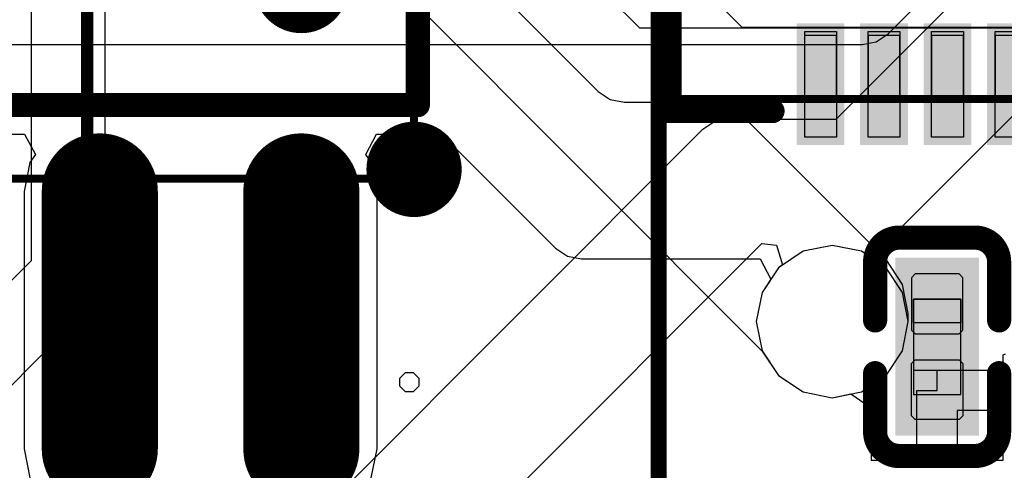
# Model space of a CAD drawing. Header units: millimetres. Extents: x 0 to 11.7, y 0 to 8.3.
# Tile 5 of 46: x 5.155 to 5.399, y 2.815 to 2.927. Entities that reach past the tile are written whole.
import ezdxf

# ---------------------------------------------------------------- set-up
doc = ezdxf.new("R2010")
doc.units = ezdxf.units.MM
doc.header["$MEASUREMENT"] = 0
for name, color, linetype in [('BottomLayer', 5, 'Continuous'), ('BottomOverlay', 54, 'Continuous'), ('BottomPaste', 16, 'Continuous'), ('BottomSolder', 6, 'Continuous'), ('ConnectLayer', 7, 'Continuous'), ('Mechanical15', 56, 'Continuous'), ('Mechanical4', 56, 'Continuous'), ('Mechanical5', 56, 'Continuous'), ('Mechanical6', 56, 'Continuous'), ('TopOverlay', 2, 'Continuous')]:
    doc.layers.add(name, color=color, linetype=linetype)

# ---------------------------------------------------------------- blocks, each defined once
blk = doc.blocks.new('SOIC_8_L5_3_W5_3_P1_27_LS8_0_BL_B_1')
at = {"layer": 'BottomLayer', "const_width": 0.0248}
for points in [[(-0.15837, -0.03574), (-0.09459, -0.03574)], [(-0.15837, -0.08574), (-0.09459, -0.08574)]]:
    blk.add_lwpolyline(points, dxfattribs=at)
at = {"layer": 'BottomLayer', "const_width": 0.0124}
for points in [[(-0.16457, -0.03574, 1), (-0.15217, -0.03574, 1)], [(-0.10079, -0.03574, 1), (-0.08839, -0.03574, 1)], [(-0.16457, -0.08574, 1), (-0.15217, -0.08574, 1)], [(-0.10079, -0.08574, 1), (-0.08839, -0.08574, 1)]]:
    blk.add_lwpolyline(points, format="xyb", close=True, dxfattribs=at)
at = {"layer": 'BottomOverlay', "const_width": 0.006}
for points in [[(-0.07318, 0.09314), (-0.07318, -0.11463)], [(-0.07318, -0.11463), (0.09819, -0.11463)]]:
    blk.add_lwpolyline(points, dxfattribs=at)
at = {"layer": 'BottomOverlay'}
for points, const_width in [([(-0.03765, -0.08574, 1), (-0.04947, -0.08574, 1)], 0.01181), ([(-0.05242, -0.08574, 1), (-0.04651, -0.08574, 1)], 0.00591), ([(-0.0832, -0.1137, 1), (-0.09502, -0.1137, 1)], 0.01181), ([(-0.09798, -0.1137, 1), (-0.09207, -0.1137, 1)], 0.00591), ([(-0.08616, -0.1137, 1), (-0.08025, -0.1137, 1)], 0.00591), ([(-0.07468, -0.11463, 1), (-0.07168, -0.11463, 1)], 0.003), ([(-0.07468, -0.11463, 1), (-0.07168, -0.11463, 1)], 0.003)]:
    blk.add_lwpolyline(points, format="xyb", close=True, dxfattribs=dict(at, const_width=const_width))
at = {"layer": 'BottomPaste', "const_width": 0.0248}
for points in [[(-0.15837, -0.03574), (-0.09459, -0.03574)], [(-0.15837, -0.08574), (-0.09459, -0.08574)]]:
    blk.add_lwpolyline(points, dxfattribs=at)
at = {"layer": 'BottomPaste', "const_width": 0.0124}
for points in [[(-0.16457, -0.03574, 1), (-0.15217, -0.03574, 1)], [(-0.10079, -0.03574, 1), (-0.08839, -0.03574, 1)], [(-0.16457, -0.08574, 1), (-0.15217, -0.08574, 1)], [(-0.10079, -0.08574, 1), (-0.08839, -0.08574, 1)]]:
    blk.add_lwpolyline(points, format="xyb", close=True, dxfattribs=at)
at = {"layer": 'BottomSolder', "const_width": 0.0288}
for points in [[(-0.15837, -0.03574), (-0.09459, -0.03574)], [(-0.15837, -0.08574), (-0.09459, -0.08574)]]:
    blk.add_lwpolyline(points, dxfattribs=at)
at = {"layer": 'BottomSolder', "const_width": 0.0144}
for points in [[(-0.16557, -0.03574, 1), (-0.15117, -0.03574, 1)], [(-0.10179, -0.03574, 1), (-0.08739, -0.03574, 1)], [(-0.16557, -0.08574, 1), (-0.15117, -0.08574, 1)], [(-0.10179, -0.08574, 1), (-0.08739, -0.08574, 1)]]:
    blk.add_lwpolyline(points, format="xyb", close=True, dxfattribs=at)
at = {"layer": 'Mechanical15'}
for p, q in [((-0.14301, -0.02688), (-0.14301, -0.0446)), ((-0.11742, -0.02688), (-0.14301, -0.02688)), ((-0.11781, -0.02688), (-0.11781, -0.0446)), ((-0.08966, -0.02688), (-0.11781, -0.02688)), ((-0.11742, -0.0446), (-0.11742, -0.02688)), ((-0.08966, -0.0446), (-0.08966, -0.02688)), ((-0.14301, -0.0446), (-0.11742, -0.0446)), ((-0.11781, -0.0446), (-0.08966, -0.0446)), ((-0.14301, -0.07688), (-0.14301, -0.0946)), ((-0.11742, -0.07688), (-0.14301, -0.07688)), ((-0.11781, -0.07688), (-0.11781, -0.0946)), ((-0.08966, -0.07688), (-0.11781, -0.07688)), ((-0.11742, -0.0946), (-0.11742, -0.07688)), ((-0.08966, -0.0946), (-0.08966, -0.07688)), ((-0.14301, -0.0946), (-0.11742, -0.0946)), ((-0.11781, -0.0946), (-0.08966, -0.0946)), ((-0.14419, -0.11154), (-0.14281, -0.11016)), ((-0.14419, -0.1135), (-0.14419, -0.11154)), ((-0.14281, -0.11016), (-0.14085, -0.11016)), ((-0.14085, -0.11016), (-0.13947, -0.11154)), ((-0.13947, -0.11154), (-0.13947, -0.1135)), ((-0.14281, -0.11488), (-0.14419, -0.1135)), ((-0.13947, -0.1135), (-0.14085, -0.11488)), ((-0.14085, -0.11488), (-0.14281, -0.11488))]:
    blk.add_line(p, q, dxfattribs=at)
at = {"layer": 'Mechanical15', "const_width": 0.002}
for points in [[(-0.09143, 0.09221), (-0.09143, -0.1137)], [(-0.09143, -0.1137), (0.11644, -0.1137)]]:
    blk.add_lwpolyline(points, dxfattribs=at)
at = {"layer": 'Mechanical15', "const_width": 0.001}
blk.add_lwpolyline([(-0.09193, -0.1137, 1), (-0.09093, -0.1137, 1)], format="xyb", close=True, dxfattribs=at)
blk.add_lwpolyline([(-0.09193, -0.1137, 1), (-0.09093, -0.1137, 1)], format="xyb", close=True, dxfattribs=at)
at = {"layer": 'Mechanical6'}
for points, const_width in [([(-0.15285, -0.08574, 1), (-0.16467, -0.08574, 1)], 0.01181), ([(-0.16762, -0.08574, 1), (-0.16171, -0.08574, 1)], 0.00591), ([(-0.1558, -0.08574, 1), (-0.14989, -0.08574, 1)], 0.00591)]:
    blk.add_lwpolyline(points, format="xyb", close=True, dxfattribs=dict(at, const_width=const_width))
blk = doc.blocks.new('C0201_B_14')
at = {"layer": 'BottomLayer'}
for points in [[(-0.0182, -0.00569), (-0.00369, -0.00569), (-0.0182, 0.00707), (-0.00369, 0.00707)], [(0.00339, -0.00569), (0.0179, -0.00569), (0.00339, 0.00707), (0.0179, 0.00707)]]:
    blk.add_solid(points, dxfattribs=at)
at = {"layer": 'BottomOverlay', "const_width": 0.006}
for points in [[(-0.0272, 0.01007, -0.414214), (-0.0212, 0.01607)], [(0.0209, 0.01607, -0.414214), (0.0269, 0.01007)], [(-0.0212, -0.01469, -0.414214), (-0.0272, -0.00869)], [(0.0269, -0.00869, -0.414214), (0.0209, -0.01469)]]:
    blk.add_lwpolyline(points, format="xyb", dxfattribs=at)
for points in [[(-0.00669, 0.01607), (-0.0212, 0.01607)], [(0.0209, 0.01607), (0.00639, 0.01607)], [(-0.0272, -0.00869), (-0.0272, 0.01007)], [(0.0269, -0.00869), (0.0269, 0.01007)], [(-0.00669, -0.01469), (-0.0212, -0.01469)], [(0.0209, -0.01469), (0.00639, -0.01469)]]:
    blk.add_lwpolyline(points, dxfattribs=at)
at = {"layer": 'BottomOverlay', "const_width": 0.003}
for points in [[(-0.0227, 0.01607, 1), (-0.0197, 0.01607, 1)], [(-0.0227, 0.01607, 1), (-0.0197, 0.01607, 1)], [(-0.00819, 0.01607, 1), (-0.00519, 0.01607, 1)], [(0.00489, 0.01607, 1), (0.00789, 0.01607, 1)], [(0.0194, 0.01607, 1), (0.0224, 0.01607, 1)], [(0.0194, 0.01607, 1), (0.0224, 0.01607, 1)], [(-0.0287, 0.01007, 1), (-0.0257, 0.01007, 1)], [(-0.0287, 0.01007, 1), (-0.0257, 0.01007, 1)], [(0.0254, 0.01007, 1), (0.0284, 0.01007, 1)], [(0.0254, 0.01007, 1), (0.0284, 0.01007, 1)], [(-0.0287, -0.00869, 1), (-0.0257, -0.00869, 1)], [(-0.0287, -0.00869, 1), (-0.0257, -0.00869, 1)], [(0.0254, -0.00869, 1), (0.0284, -0.00869, 1)], [(0.0254, -0.00869, 1), (0.0284, -0.00869, 1)], [(-0.0227, -0.01469, 1), (-0.0197, -0.01469, 1)], [(-0.0227, -0.01469, 1), (-0.0197, -0.01469, 1)], [(-0.00819, -0.01469, 1), (-0.00519, -0.01469, 1)], [(0.00489, -0.01469, 1), (0.00789, -0.01469, 1)], [(0.0194, -0.01469, 1), (0.0224, -0.01469, 1)], [(0.0194, -0.01469, 1), (0.0224, -0.01469, 1)]]:
    blk.add_lwpolyline(points, format="xyb", close=True, dxfattribs=at)
at = {"layer": 'BottomPaste'}
for p, q in [((-0.01725, 0.00707), (-0.0182, 0.00612)), ((-0.0182, 0.00612), (-0.0182, -0.00474)), ((-0.00428, 0.00707), (-0.01725, 0.00707)), ((-0.00334, 0.00612), (-0.00428, 0.00707)), ((-0.00334, -0.00474), (-0.00334, 0.00612)), ((0.00304, 0.00612), (0.00398, 0.00707)), ((0.00304, -0.00474), (0.00304, 0.00612)), ((0.00398, 0.00707), (0.01695, 0.00707)), ((0.01695, 0.00707), (0.0179, 0.00612)), ((0.0179, 0.00612), (0.0179, -0.00474)), ((-0.0182, -0.00474), (-0.01725, -0.00569)), ((-0.00428, -0.00569), (-0.00334, -0.00474)), ((0.00398, -0.00569), (0.00304, -0.00474)), ((0.0179, -0.00474), (0.01695, -0.00569)), ((-0.01725, -0.00569), (-0.00428, -0.00569)), ((0.01695, -0.00569), (0.00398, -0.00569))]:
    blk.add_line(p, q, dxfattribs=at)
for points in [[(-0.0182, -0.00569), (-0.00369, -0.00569), (-0.0182, 0.00707), (-0.00369, 0.00707)], [(0.00339, -0.00569), (0.0179, -0.00569), (0.00339, 0.00707), (0.0179, 0.00707)]]:
    blk.add_solid(points, dxfattribs=at)
at = {"layer": 'BottomSolder'}
for points in [[(-0.0222, -0.00969), (0.00031, -0.00969), (-0.0222, 0.01107), (0.00031, 0.01107)], [(-0.00061, -0.00969), (0.0219, -0.00969), (-0.00061, 0.01107), (0.0219, 0.01107)]]:
    blk.add_solid(points, dxfattribs=at)
at = {"layer": 'Mechanical4'}
for p, q in [((0.01166, 0.0066), (-0.01196, 0.0066)), ((-0.01196, 0.0066), (-0.01196, -0.00521)), ((0.01166, -0.00521), (0.01166, 0.0066)), ((-0.01196, -0.00521), (0.01166, -0.00521))]:
    blk.add_line(p, q, dxfattribs=at)
at = {"layer": 'Mechanical5'}
for p, q in [((-0.01196, -0.00521), (-0.01196, 0.0066)), ((-0.01196, 0.0066), (-0.00606, 0.0066)), ((-0.00606, 0.0066), (-0.00606, -0.00521)), ((0.01166, 0.0066), (0.00576, 0.0066)), ((0.00576, 0.0066), (0.00576, -0.00521)), ((0.01166, -0.00521), (0.01166, 0.0066)), ((-0.00606, -0.00521), (-0.01196, -0.00521)), ((0.00576, -0.00521), (0.01166, -0.00521))]:
    blk.add_line(p, q, dxfattribs=at)
blk = doc.blocks.new('QFN_56_L7_0_W7_0_P0_40_TL_EP4_0_B_58')
at = {"layer": 'BottomLayer'}
for points in [[(-0.14422, 0.09474), (-0.11804, 0.09474), (-0.14422, 0.10261), (-0.11804, 0.10261)], [(-0.14422, 0.079), (-0.11804, 0.079), (-0.14422, 0.08687), (-0.11804, 0.08687)], [(-0.14422, 0.06325), (-0.11804, 0.06325), (-0.14422, 0.07112), (-0.11804, 0.07112)], [(-0.14422, 0.0475), (-0.11804, 0.0475), (-0.14422, 0.05537), (-0.11804, 0.05537)]]:
    blk.add_solid(points, dxfattribs=at)
at = {"layer": 'BottomOverlay', "const_width": 0.006}
for points in [[(-0.11125, 0.13712), (-0.13777, 0.13712)], [(-0.13777, 0.13712), (-0.13777, 0.11059)]]:
    blk.add_lwpolyline(points, dxfattribs=at)
at = {"layer": 'BottomOverlay', "const_width": 0.003}
for points in [[(-0.13927, 0.13712, 1), (-0.13627, 0.13712, 1)], [(-0.13927, 0.13712, 1), (-0.13627, 0.13712, 1)], [(-0.13927, 0.11059, 1), (-0.13627, 0.11059, 1)]]:
    blk.add_lwpolyline(points, format="xyb", close=True, dxfattribs=at)
at = {"layer": 'BottomPaste'}
for p, q in [((-0.14422, 0.09474), (-0.14422, 0.10261)), ((-0.14422, 0.10261), (-0.11804, 0.10261)), ((-0.11804, 0.10261), (-0.11804, 0.09474)), ((-0.11804, 0.09474), (-0.14422, 0.09474)), ((-0.14422, 0.079), (-0.14422, 0.08687)), ((-0.14422, 0.08687), (-0.11804, 0.08687)), ((-0.11804, 0.08687), (-0.11804, 0.079)), ((-0.11804, 0.079), (-0.14422, 0.079)), ((-0.14422, 0.06325), (-0.14422, 0.07112)), ((-0.14422, 0.07112), (-0.11804, 0.07112)), ((-0.11804, 0.07112), (-0.11804, 0.06325)), ((-0.11804, 0.06325), (-0.14422, 0.06325)), ((-0.14422, 0.05537), (-0.11804, 0.05537)), ((-0.14422, 0.0475), (-0.14422, 0.05537)), ((-0.11804, 0.05537), (-0.11804, 0.0475))]:
    blk.add_line(p, q, dxfattribs=at)
at = {"layer": 'BottomSolder'}
for points in [[(-0.14622, 0.09274), (-0.11604, 0.09274), (-0.14622, 0.10461), (-0.11604, 0.10461)], [(-0.14622, 0.077), (-0.11604, 0.077), (-0.14622, 0.08887), (-0.11604, 0.08887)], [(-0.14622, 0.06125), (-0.11604, 0.06125), (-0.14622, 0.07312), (-0.11604, 0.07312)], [(-0.14622, 0.0455), (-0.11604, 0.0455), (-0.14622, 0.05737), (-0.11604, 0.05737)]]:
    blk.add_solid(points, dxfattribs=at)
at = {"layer": 'Mechanical15'}
for p, q in [((-0.13477, 0.10262), (-0.13477, 0.09474)), ((-0.11902, 0.10262), (-0.13477, 0.10262)), ((-0.11902, 0.09474), (-0.11902, 0.10262)), ((-0.13477, 0.09474), (-0.11902, 0.09474)), ((-0.13477, 0.08687), (-0.13477, 0.079)), ((-0.11902, 0.08687), (-0.13477, 0.08687)), ((-0.11902, 0.079), (-0.11902, 0.08687)), ((-0.13477, 0.079), (-0.11902, 0.079)), ((-0.13477, 0.07112), (-0.13477, 0.06325)), ((-0.11902, 0.07112), (-0.13477, 0.07112)), ((-0.11902, 0.06325), (-0.11902, 0.07112)), ((-0.13477, 0.06325), (-0.11902, 0.06325)), ((-0.13477, 0.05537), (-0.13477, 0.0475)), ((-0.11902, 0.05537), (-0.13477, 0.05537)), ((-0.11902, 0.0475), (-0.11902, 0.05537))]:
    blk.add_line(p, q, dxfattribs=at)
at = {"layer": 'Mechanical15', "const_width": 0.002}
for points in [[(-0.13477, 0.13411), (0.14082, 0.13411)], [(-0.13477, 0.13411), (-0.13477, -0.14148)]]:
    blk.add_lwpolyline(points, dxfattribs=at)
at = {"layer": 'Mechanical15', "const_width": 0.001}
blk.add_lwpolyline([(-0.13527, 0.13411, 1), (-0.13427, 0.13411, 1)], format="xyb", close=True, dxfattribs=at)
blk.add_lwpolyline([(-0.13527, 0.13411, 1), (-0.13427, 0.13411, 1)], format="xyb", close=True, dxfattribs=at)
blk = doc.blocks.new('LCD_240_240_76')
at = {"layer": 'TopOverlay', "const_width": 0.00394}
blk.add_lwpolyline([(-0.41165, -0.05271), (-0.41165, 0.36922)], dxfattribs=at)

msp = doc.modelspace()

# ---------------------------------------------------------------- linework, layer by layer
at = {"layer": 'ConnectLayer'}
for p, q in [((5.33415, 2.92485), (5.27052, 2.98848)), ((5.22651, 2.9573), (5.33914, 2.84466)), ((5.15777, 2.93723), (5.15777, 2.86703)), ((5.30875, 2.92465), (5.29648, 2.93692)), ((5.3904, 2.93501), (5.35743, 2.90205)), ((5.17612, 2.86323), (5.17612, 2.93343)), ((5.37039, 2.92328), (5.37969, 2.93258)), ((5.27655, 2.93089), (5.29846, 2.90898)), ((5.41423, 2.92465), (5.30875, 2.92465)), ((5.4141, 2.92485), (5.33415, 2.92485)), ((5.36391, 2.9206), (5.36742, 2.92129)), ((5.36742, 2.92129), (5.37039, 2.92328)), ((5.09874, 2.9206), (5.36391, 2.9206)), ((5.37269, 2.87438), (5.41806, 2.91975)), ((5.29846, 2.90898), (5.30144, 2.90699)), ((5.30144, 2.90699), (5.30495, 2.9063)), ((5.30495, 2.9063), (5.44743, 2.9063)), ((5.33528, 2.90188), (5.33719, 2.9065)), ((5.33719, 2.9065), (5.50221, 2.9065)), ((5.33064, 2.90205), (5.32712, 2.90135)), ((5.35743, 2.90205), (5.33064, 2.90205)), ((5.36984, 2.86731), (5.33528, 2.90188)), ((5.32415, 2.89936), (5.23082, 2.80604)), ((5.32712, 2.90135), (5.32415, 2.89936)), ((5.14347, 2.8984), (5.15615, 2.8984)), ((5.15615, 2.8984), (5.15882, 2.8934)), ((5.24079, 2.8934), (5.24347, 2.8984)), ((5.24347, 2.8984), (5.2596, 2.8984)), ((5.2596, 2.8984), (5.28782, 2.87018)), ((5.15882, 2.8934), (5.15747, 2.89138)), ((5.24214, 2.89138), (5.24079, 2.8934)), ((5.15747, 2.89138), (5.15604, 2.8842)), ((5.24357, 2.8842), (5.24214, 2.89138)), ((5.15604, 2.8842), (5.15604, 2.82042)), ((5.24357, 2.82042), (5.24357, 2.8842)), ((5.36972, 2.87239), (5.37269, 2.87438)), ((5.24359, 2.77588), (5.33905, 2.87134)), ((5.28782, 2.87018), (5.29079, 2.86819)), ((5.33905, 2.87134), (5.34271, 2.8709)), ((5.34271, 2.8709), (5.3442, 2.866)), ((5.35651, 2.87083), (5.34929, 2.8694)), ((5.36372, 2.8694), (5.35651, 2.87083)), ((5.36752, 2.86686), (5.36858, 2.87217)), ((5.36858, 2.87217), (5.36972, 2.87239)), ((5.29079, 2.86819), (5.29431, 2.8675)), ((5.34929, 2.8694), (5.34317, 2.86531)), ((5.36984, 2.86531), (5.36372, 2.8694)), ((5.15777, 2.86703), (5.11832, 2.82758)), ((5.29431, 2.8675), (5.33862, 2.8675)), ((5.33862, 2.8675), (5.34129, 2.8625)), ((5.34317, 2.86531), (5.33908, 2.85919)), ((5.34317, 2.86531), (5.33908, 2.85919)), ((5.3442, 2.866), (5.34317, 2.86531)), ((5.36984, 2.86531), (5.36752, 2.86686)), ((5.37393, 2.86119), (5.36984, 2.86731)), ((5.37393, 2.85919), (5.36984, 2.86531)), ((5.37393, 2.85919), (5.36984, 2.86531)), ((5.17543, 2.85972), (5.17612, 2.86323)), ((5.34129, 2.8625), (5.33908, 2.85919)), ((5.37537, 2.85397), (5.37393, 2.86119)), ((5.17344, 2.85674), (5.17543, 2.85972)), ((5.33908, 2.85919), (5.33764, 2.85197)), ((5.33908, 2.85919), (5.33764, 2.85197)), ((5.33908, 2.85919), (5.33764, 2.85197)), ((5.37537, 2.85197), (5.37393, 2.85919)), ((5.37537, 2.85197), (5.37393, 2.85919)), ((5.13398, 2.81729), (5.17344, 2.85674)), ((5.37537, 2.85197), (5.37537, 2.85397)), ((5.33764, 2.85197), (5.33908, 2.84475)), ((5.33764, 2.85197), (5.33908, 2.84475)), ((5.33764, 2.85197), (5.33908, 2.84475)), ((5.37393, 2.84475), (5.37537, 2.85197)), ((5.37393, 2.84475), (5.37537, 2.85197)), ((5.37393, 2.84475), (5.37537, 2.85197)), ((5.33908, 2.84475), (5.34317, 2.83863)), ((5.33908, 2.84475), (5.34317, 2.83863)), ((5.33908, 2.84475), (5.34317, 2.83863)), ((5.33914, 2.84466), (5.34317, 2.83863)), ((5.36984, 2.83863), (5.37393, 2.84475)), ((5.36984, 2.83863), (5.37393, 2.84475)), ((5.36984, 2.83863), (5.37393, 2.84475)), ((5.3989, 2.84373), (5.39947, 2.84397)), ((5.3989, 2.83993), (5.3989, 2.84373)), ((5.34317, 2.83863), (5.34929, 2.83455)), ((5.34317, 2.83863), (5.34929, 2.83455)), ((5.34317, 2.83863), (5.34929, 2.83455)), ((5.34317, 2.83863), (5.34929, 2.83455)), ((5.36372, 2.83455), (5.36984, 2.83863)), ((5.36372, 2.83455), (5.36984, 2.83863)), ((5.36372, 2.83455), (5.36984, 2.83863)), ((5.38252, 2.83493), (5.38252, 2.83993)), ((5.38252, 2.83993), (5.3989, 2.83993)), ((5.34929, 2.83455), (5.35651, 2.83311)), ((5.34929, 2.83455), (5.35651, 2.83311)), ((5.34929, 2.83455), (5.35651, 2.83311)), ((5.34929, 2.83455), (5.35651, 2.83311)), ((5.35651, 2.83311), (5.36372, 2.83455)), ((5.35651, 2.83311), (5.36372, 2.83455)), ((5.35651, 2.83311), (5.36372, 2.83455)), ((5.35651, 2.83311), (5.36114, 2.83403)), ((5.36114, 2.83403), (5.36614, 2.83061)), ((5.37752, 2.81767), (5.37752, 2.83493)), ((5.37752, 2.83493), (5.38252, 2.83493)), ((5.36614, 2.83061), (5.36614, 2.81767)), ((5.3989, 2.82993), (5.38752, 2.82993)), ((5.38752, 2.82993), (5.38752, 2.81767)), ((5.3989, 2.81767), (5.3989, 2.82993)), ((5.15604, 2.82042), (5.15747, 2.81324)), ((5.24214, 2.81324), (5.24357, 2.82042)), ((5.36614, 2.81767), (5.37752, 2.81767)), ((5.38752, 2.81767), (5.3989, 2.81767))]:
    msp.add_line(p, q, dxfattribs=at)
at = {"layer": 'TopOverlay', "const_width": 0.003}
msp.add_lwpolyline([(5.17167, 2.80204), (5.17167, 3.23316)], dxfattribs=at)

# ---------------------------------------------------------------- block references
msp.add_blockref('LCD_240_240_76', (5.72508, 2.71338))
for name, p, rotation in [('QFN_56_L7_0_W7_0_P0_40_TL_EP4_0_B_58', (5.45228, 3.0419), 90), ('SOIC_8_L5_3_W5_3_P1_27_LS8_0_BL_B_1', (5.13906, 2.97879), 90), ('C0201_B_14', (5.38183, 2.84557), 270)]:
    msp.add_blockref(name, p, dxfattribs=dict(rotation=rotation))

doc.saveas('drawing.dxf')
